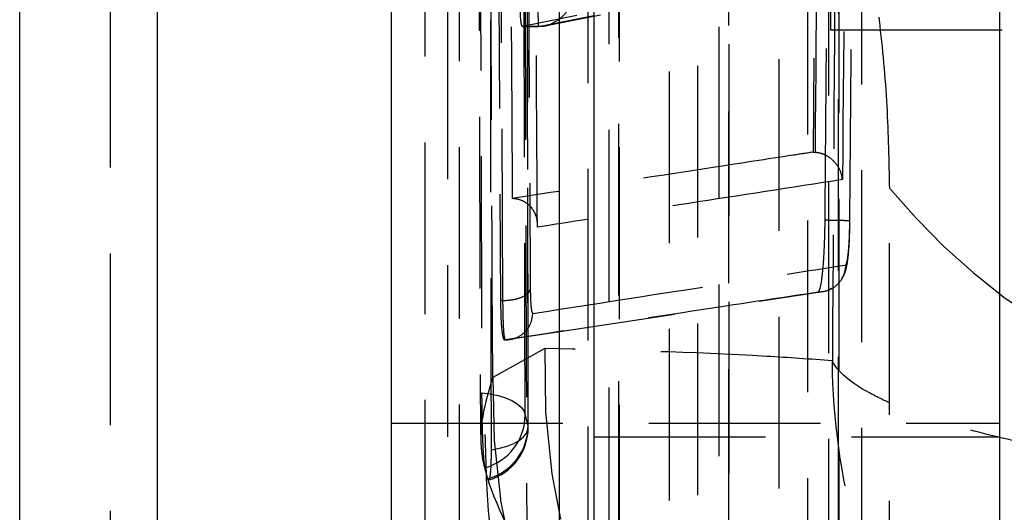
# Model space of a CAD drawing. Extents: x 43 to 342, y 12 to 285.
# Tile 22 of 38: x 303.59 to 310.88, y 248.67 to 252.31. Entities that reach past the tile are written whole.
import ezdxf

# ---------------------------------------------------------------- set-up
doc = ezdxf.new("R2010")
doc.units = 0
doc.linetypes.add('HIDDEN', pattern=[1.905, 1.27, -0.635])
doc.layers.get('0').update_dxf_attribs({"linetype": 'CONTINUOUS'})

msp = doc.modelspace()

# ---------------------------------------------------------------- linework, layer by layer
at = {"color": 7, "linetype": 'HIDDEN'}
for p, q in [((304.2629, 247.4084), (304.2629, 259.8917)), ((306.9688, 259.2139), (307.0009, 249.2414)), ((306.5911, 246.3246), (306.5911, 258.8079)), ((306.7591, 247.3224), (306.7591, 258.7793)), ((306.8459, 246.2902), (306.8459, 258.7735)), ((307.1052, 258.6414), (307.1493, 250.2352)), ((307.1676, 250.2352), (307.1224, 258.6414)), ((309.8221, 246.1183), (309.8221, 258.6016)), ((309.5153, 257.7425), (309.4619, 251.3323)), ((309.5911, 256.9995), (309.5911, 252.237)), ((307.5864, 247.7421), (307.5864, 254.328)), ((307.7141, 252.3432), (307.3127, 252.2616)), ((307.4297, 252.2616), (307.8393, 252.3432)), ((307.4785, 252.2664), (307.8881, 252.348)), ((307.3123, 252.2616), (307.4297, 252.2616)), ((307.4297, 252.2616), (307.3127, 252.2616)), ((307.4297, 252.2616), (307.4297, 252.2616)), ((309.5911, 252.237), (323.5911, 252.237)), ((309.4619, 251.3323), (309.4793, 251.3313)), ((310.0279, 245.5796), (310.0292, 251.064)), ((307.1801, 249.9435), (309.4994, 250.2967)), ((309.4994, 250.2967), (309.502, 250.2979)), ((309.5004, 250.2967), (309.4994, 250.2967)), ((309.5004, 250.2967), (309.5004, 250.2967)), ((307.1676, 250.2352), (307.1493, 250.2352)), ((307.1864, 249.9435), (307.1801, 249.9435)), ((307.4766, 249.8797), (307.092, 249.6665)), ((307.3533, 249.311), (307.3311, 249.3895)), ((306.3411, 249.328), (310.8411, 249.328)), ((307.8411, 249.228), (310.8411, 249.228)), ((307.0572, 248.9177), (307.064, 248.9124))]:
    msp.add_line(p, q, dxfattribs=at)
at = {"color": 7, "linetype": 'CONTINUOUS'}
for p, q in [((303.5911, 246.3246), (303.5911, 258.8079)), ((304.6102, 246.1868), (304.6102, 258.6701)), ((307.8411, 256.4192), (307.8411, 243.9358)), ((310.8411, 256.4192), (310.8411, 243.9358)), ((306.3411, 252.7421), (306.3411, 247.7421))]:
    msp.add_line(p, q, dxfattribs=at)
at = {"color": 7, "linetype": 'HIDDEN', "flags": 128}
for points in [[(306.986, 258.9218), (306.9878, 258.196), (306.9949, 255.2726), (307.0096, 249.5524)], [(307.3311, 249.3895), (307.3294, 250.1204), (307.3227, 253.0441), (307.3104, 258.76)], [(307.3355, 258.688), (307.3368, 257.957), (307.3422, 255.0333), (307.3533, 249.311)], [(307.082, 249.1307), (307.0808, 249.8502), (307.0761, 252.7737), (307.0675, 258.5069)], [(307.5845, 257.555), (307.5844, 256.8242), (307.5842, 253.9012), (307.5838, 248.4663)], [(307.9537, 248.3224), (307.9538, 249.0531), (307.954, 251.9762), (307.9544, 257.411)], [(308.0229, 257.258), (308.0228, 256.5273), (308.0226, 253.6042), (308.0223, 248.226)], [(308.0292, 248.1934), (308.0296, 254.5158), (308.0298, 257.2255)], [(307.797, 248.0334), (307.7971, 248.7642), (307.7973, 251.6873), (307.7976, 257.0655)], [(308.3971, 255.7403), (308.3971, 255.0095), (308.3971, 252.0864), (308.3971, 247.3231)], [(308.767, 247.1792), (308.767, 247.91), (308.767, 250.833), (308.7669, 255.5963)], [(308.8354, 255.4434), (308.8355, 254.7126), (308.8355, 251.7895), (308.8355, 247.0828)], [(308.8425, 247.0502), (308.8424, 252.9026), (308.8424, 255.4108)], [(308.6103, 246.8902), (308.6103, 247.621), (308.6102, 250.5441), (308.6101, 255.2508)], [(309.2096, 253.9256), (309.2096, 253.1948), (309.2099, 250.2717), (309.2104, 246.1799)], [(309.5803, 246.036), (309.5802, 246.7668), (309.5799, 249.6898), (309.5794, 253.7817)], [(309.6479, 253.6287), (309.648, 252.8979), (309.6484, 249.9749), (309.6489, 245.9397)], [(309.6558, 245.907), (309.6551, 251.2894), (309.6548, 253.5961)], [(309.4237, 245.7471), (309.4236, 246.4778), (309.4232, 249.4009), (309.4226, 253.4361)], [(307.0096, 249.5524), (307.0732, 249.5442), (307.1328, 249.5317), (307.1869, 249.5151), (307.234, 249.4948), (307.2729, 249.4715), (307.3025, 249.4457), (307.3221, 249.4181), (307.3311, 249.3895)], [(307.082, 249.1307), (307.1426, 249.1425), (307.198, 249.1584), (307.2468, 249.1781), (307.2876, 249.2009), (307.3194, 249.2263), (307.3413, 249.2536), (307.3527, 249.2821), (307.3533, 249.311)]]:
    msp.add_lwpolyline(points, dxfattribs=at)
at = {"color": 7, "linetype": 'HIDDEN'}
for centre, radius, start, end in [((313.8481, 254.2404), 4.9673, 219.75178, 273.32459), ((312.5447, 249.7002), 5.0712, 177.97163, 259.81401), ((312.1974, 249.5365), 5.107, 178.54163, 259.45545), ((306.9279, 249.3876), 0.4032, 285.11573, 0.26435), ((306.9484, 249.3077), 0.4049, 285.58223, 0.46146), ((306.9484, 249.2976), 0.406, 286.69821, 0.11477)]:
    msp.add_arc(centre, radius, start, end, dxfattribs=at)
for points, knots in [([(307.092, 249.6665), (307.0832, 251.5579), (307.0681, 254.8206), (307.0541, 258.0846), (307.0483, 259.4564)], [0, 0, 0, 0, 0.579719, 1, 1, 1, 1]), ([(307.3246, 258.7229), (307.3252, 258.6011), (307.3284, 257.992), (307.3417, 255.434), (307.356, 252.7541), (307.3683, 250.5615), (307.3696, 250.3178)], [0, 0, 0, 0, 0.043478, 0.217388, 0.913028, 1, 1, 1, 1]), ([(307.3545, 249.2984), (307.3523, 250.3835), (307.3459, 253.5087), (307.3408, 256.6339), (307.3375, 258.674)], [0, 0, 0, 0, 0.347219, 1, 1, 1, 1]), ([(307.4221, 250.7778), (307.4214, 250.8996), (307.4177, 251.5086), (307.4023, 254.0942), (307.3885, 256.5579), (307.3774, 258.5343)], [0, 0, 0, 0, 0.047112, 0.235562, 1, 1, 1, 1]), ([(307.3121, 258.4093), (307.3177, 256.6019), (307.3283, 253.226), (307.3394, 249.849), (307.3445, 248.28)], [0, 0, 0, 0, 0.535379, 1, 1, 1, 1]), ([(307.2392, 250.9896), (307.2387, 251.0571), (307.2353, 251.6118), (307.2203, 254.0591), (307.2066, 256.4389), (307.1956, 258.3315)], [0, 0, 0, 0, 0.027574, 0.226656, 1, 1, 1, 1]), ([(309.6556, 258.3411), (309.6479, 256.9096), (309.6327, 254.0592), (309.6142, 251.2089), (309.6051, 249.7901)], [0, 0, 0, 0, 0.502233, 1, 1, 1, 1]), ([(309.5513, 250.8287), (309.5523, 250.964), (309.5576, 251.6405), (309.5762, 254.1191), (309.5912, 256.4625), (309.6028, 258.2646)], [0, 0, 0, 0, 0.054586, 0.272931, 1, 1, 1, 1]), ([(309.7343, 250.8225), (309.7354, 250.9578), (309.7409, 251.6343), (309.7604, 254.1129), (309.7761, 256.4563), (309.7883, 258.2584)], [0, 0, 0, 0, 0.054586, 0.272933, 1, 1, 1, 1]), ([(309.7348, 257.9396), (309.7264, 256.8068), (309.7095, 254.5369), (309.6896, 252.267), (309.6796, 251.1299)], [0, 0, 0, 0, 0.499048, 1, 1, 1, 1]), ([(309.4793, 251.3313), (309.4793, 251.3317), (309.4882, 252.4009), (309.5073, 254.5379), (309.5231, 256.6749), (309.5311, 257.7429), (309.5311, 257.743)], [0, 0, 0, 0, 0.000156, 0.50028, 0.999922, 1, 1, 1, 1]), ([(310.0292, 251.064), (310.0255, 251.2644), (310.0181, 251.6655), (309.9583, 252.3154), (309.8697, 252.9087), (309.7575, 253.4151), (309.6758, 253.6191), (309.634, 253.7233)], [0, 0, 0, 0, 0.197326, 0.394833, 0.589882, 0.790498, 1, 1, 1, 1]), ([(307.3127, 252.2616), (307.3099, 252.2644), (307.3041, 252.2701), (307.298, 252.3213), (307.2946, 252.3977), (307.2944, 252.4825), (307.2959, 252.5387), (307.2965, 252.5608)], [0, 0, 0, 0, 0.215556, 0.431139, 0.646049, 0.860644, 1, 1, 1, 1]), ([(307.4253, 252.5608), (307.4253, 252.5608), (307.4253, 252.5532), (307.4253, 252.5122), (307.4255, 252.4383), (307.4262, 252.3523), (307.4274, 252.2918), (307.4287, 252.2642), (307.4294, 252.2623), (307.4297, 252.2616)], [0, 0, 0, 0, 0.000102, 0.047583, 0.259237, 0.472203, 0.688004, 0.887068, 1, 1, 1, 1]), ([(307.6787, 252.5091), (307.6747, 252.4767), (307.6666, 252.412), (307.6103, 252.3283), (307.5542, 252.297), (307.5265, 252.2816)], [0, 0, 0, 0, 0.335993, 0.671985, 1, 1, 1, 1]), ([(307.5265, 252.2816), (307.5258, 252.2812), (307.4984, 252.2628), (307.4637, 252.2622), (307.4297, 252.2616)], [0, 0, 0, 0, 0.0232, 1, 1, 1, 1]), ([(309.4619, 251.3323), (309.4605, 251.3321), (309.4108, 251.3246), (309.1684, 251.2877), (308.4237, 251.1736), (307.7369, 251.067), (307.2392, 250.9896)], [0, 0, 0, 0, 0.001869, 0.066123, 0.323139, 1, 1, 1, 1]), ([(309.6796, 251.1299), (309.6796, 251.1306), (309.6786, 251.1426), (309.6715, 251.1818), (309.6441, 251.2396), (309.5909, 251.2906), (309.5358, 251.321), (309.4982, 251.3279), (309.4793, 251.3313)], [0, 0, 0, 0, 0.007783, 0.140295, 0.459155, 0.690966, 0.844981, 1, 1, 1, 1]), ([(309.6796, 251.1299), (309.2993, 251.0709), (308.5397, 250.953), (307.7943, 250.8361), (307.4221, 250.7778)], [0, 0, 0, 0, 0.50076, 1, 1, 1, 1]), ([(307.4221, 250.7778), (307.4222, 250.7786), (307.4226, 250.7834), (307.4239, 250.8119), (307.4166, 250.8601), (307.3865, 250.9165), (307.3436, 250.9573), (307.2933, 250.9832), (307.2564, 250.9876), (307.2392, 250.9896)], [0, 0, 0, 0, 0.0087, 0.049186, 0.289071, 0.496529, 0.677748, 0.849966, 1, 1, 1, 1]), ([(309.502, 250.2979), (309.5074, 250.3078), (309.5182, 250.3277), (309.5328, 250.4288), (309.5441, 250.5698), (309.5498, 250.7118), (309.5509, 250.7995), (309.5513, 250.8286)], [0, 0, 0, 0, 0.222624, 0.445234, 0.667639, 0.889676, 1, 1, 1, 1]), ([(309.7343, 250.8225), (309.7347, 250.8228), (309.7356, 250.8234), (309.7258, 250.8244), (309.7083, 250.8253), (309.6831, 250.8262), (309.6514, 250.8271), (309.6146, 250.8278), (309.5804, 250.8283), (309.5589, 250.8286), (309.5513, 250.8287)], [0, 0, 0, 0, 0.132524, 0.265041, 0.397556, 0.530067, 0.662586, 0.795105, 0.927623, 1, 1, 1, 1]), ([(309.7025, 250.4975), (309.7047, 250.4994), (309.7101, 250.5043), (309.7186, 250.544), (309.7266, 250.6176), (309.7324, 250.7143), (309.7337, 250.7865), (309.7343, 250.8225)], [0, 0, 0, 0, 0.1418482, 0.3564594, 0.5704793, 0.7858713, 1, 1, 1, 1]), ([(309.5742, 250.3115), (309.5774, 250.3125), (309.6049, 250.3216), (309.6492, 250.3553), (309.6872, 250.4097), (309.7034, 250.4544), (309.7162, 250.5071), (309.7255, 250.5838), (309.7328, 250.6954), (309.7338, 250.765), (309.7341, 250.7884)], [0, 0, 0, 0, 0.017161, 0.148712, 0.261484, 0.347998, 0.422237, 0.673934, 0.890522, 1, 1, 1, 1]), ([(307.3885, 250.1391), (307.918, 250.2217), (308.681, 250.3407), (309.4632, 250.4608), (309.7025, 250.4975)], [0, 0, 0, 0, 0.6940827, 1, 1, 1, 1]), ([(309.7025, 250.4975), (309.7007, 250.4767), (309.6977, 250.4405), (309.6806, 250.4087), (309.6734, 250.3953)], [0, 0, 0, 0, 0.577004, 1, 1, 1, 1]), ([(307.1676, 250.2352), (307.1926, 250.2365), (307.2426, 250.2391), (307.307, 250.258), (307.3546, 250.285), (307.3646, 250.3069), (307.3696, 250.3178)], [0, 0, 0, 0, 0.249999, 0.499998, 0.749987, 1, 1, 1, 1]), ([(309.5004, 250.2967), (309.2611, 250.2607), (308.4789, 250.143), (307.7159, 250.0252), (307.1864, 249.9435)], [0, 0, 0, 0, 0.305926, 1, 1, 1, 1]), ([(307.3696, 250.3178), (307.3698, 250.3015), (307.3704, 250.2537), (307.3739, 250.1928), (307.3802, 250.1468), (307.3858, 250.1416), (307.3885, 250.1391)], [0, 0, 0, 0, 0.156191, 0.457137, 0.72974, 1, 1, 1, 1]), ([(309.5999, 250.3261), (309.5893, 250.3194), (309.5593, 250.3004), (309.5235, 250.2981), (309.5004, 250.2967)], [0, 0, 0, 0, 0.354538, 1, 1, 1, 1]), ([(309.502, 250.2979), (309.5015, 250.2974), (309.5009, 250.2968), (309.5004, 250.2967), (309.5004, 250.2967)], [0, 0, 0, 0, 0.997781, 1, 1, 1, 1]), ([(307.1493, 250.2352), (307.15, 250.1894), (307.1515, 250.0978), (307.1597, 249.9979), (307.1698, 249.9485), (307.1775, 249.9448), (307.1801, 249.9435)], [0, 0, 0, 0, 0.272315, 0.544618, 0.844585, 1, 1, 1, 1]), ([(307.1863, 249.9435), (307.1863, 249.9435), (307.1842, 249.9435), (307.1779, 249.9584), (307.1718, 250.0302), (307.1685, 250.1321), (307.1676, 250.2069), (307.1676, 250.2351), (307.1676, 250.2352)], [0, 0, 0, 0, 0.000115, 0.2686, 0.541768, 0.843418, 0.999898, 1, 1, 1, 1]), ([(307.1864, 249.9435), (307.2123, 249.9464), (307.2641, 249.9522), (307.33, 249.997), (307.377, 250.0615), (307.3847, 250.1132), (307.3885, 250.1391)], [0, 0, 0, 0, 0.25, 0.499998, 0.749999, 1, 1, 1, 1]), ([(307.1865, 249.9435), (307.1864, 249.9435), (307.1864, 249.9435), (307.1863, 249.9435), (307.1863, 249.9435)], [0, 0, 0, 0, 0.961146, 1, 1, 1, 1]), ([(309.6051, 249.7901), (309.4428, 249.8012), (308.7176, 249.8508), (308.0189, 249.867), (307.4766, 249.8797)], [0, 0, 0, 0, 0.22378, 1, 1, 1, 1]), ([(313.3743, 244.8628), (312.8921, 245.0439), (312.1408, 245.3262), (311.2869, 246.002), (310.6956, 246.6313), (310.2169, 247.3594), (309.9297, 248.0075), (309.6859, 248.8079), (309.6097, 249.3598), (309.6051, 249.7853), (309.6051, 249.7901)], [0, 0, 0, 0, 0.2292824, 0.35719, 0.4851094, 0.6170191, 0.7489394, 0.8051279, 0.9977983, 1, 1, 1, 1]), ([(313.7696, 248.8391), (313.2731, 248.8767), (312.4994, 248.9352), (311.5915, 249.0682), (310.9498, 249.1905), (310.4127, 249.3304), (310.0733, 249.4539), (309.765, 249.6056), (309.6444, 249.7095), (309.6055, 249.7892), (309.6051, 249.7901)], [0, 0, 0, 0, 0.229271, 0.357179, 0.485098, 0.616983, 0.748877, 0.805125, 0.997799, 1, 1, 1, 1]), ([(307.092, 249.6665), (307.0344, 249.4782), (306.918, 249.0973), (307.2013, 248.5545), (307.3445, 248.28)], [0, 0, 0, 0, 0.494387, 1, 1, 1, 1]), ([(307.0096, 249.5524), (307.0098, 249.517), (307.0102, 249.4402), (307.0126, 249.311), (307.0167, 249.1845), (307.0224, 249.0806), (307.0281, 249.0212), (307.0318, 249.0039), (307.033, 248.9983)], [0, 0, 0, 0, 0.160469, 0.348327, 0.53602, 0.723281, 0.910093, 1, 1, 1, 1]), ([(307.0343, 249.2443), (307.0396, 249.0275), (307.0508, 248.5687), (307.1796, 247.9022), (307.3785, 247.2532), (307.6422, 246.6527), (307.9299, 246.1327), (308.1376, 245.8404), (308.2314, 245.7082)], [0, 0, 0, 0, 0.152276, 0.3223468, 0.4928384, 0.6668287, 0.8493666, 1, 1, 1, 1]), ([(307.0664, 248.9105), (307.0693, 248.9195), (307.0751, 248.9375), (307.0807, 249.017), (307.082, 249.0899), (307.082, 249.1301), (307.082, 249.1307)], [0, 0, 0, 0, 0.330904, 0.662532, 0.994985, 1, 1, 1, 1])]:
    msp.add_open_spline(points, degree=3, knots=knots, dxfattribs=at)

doc.saveas('drawing.dxf')
